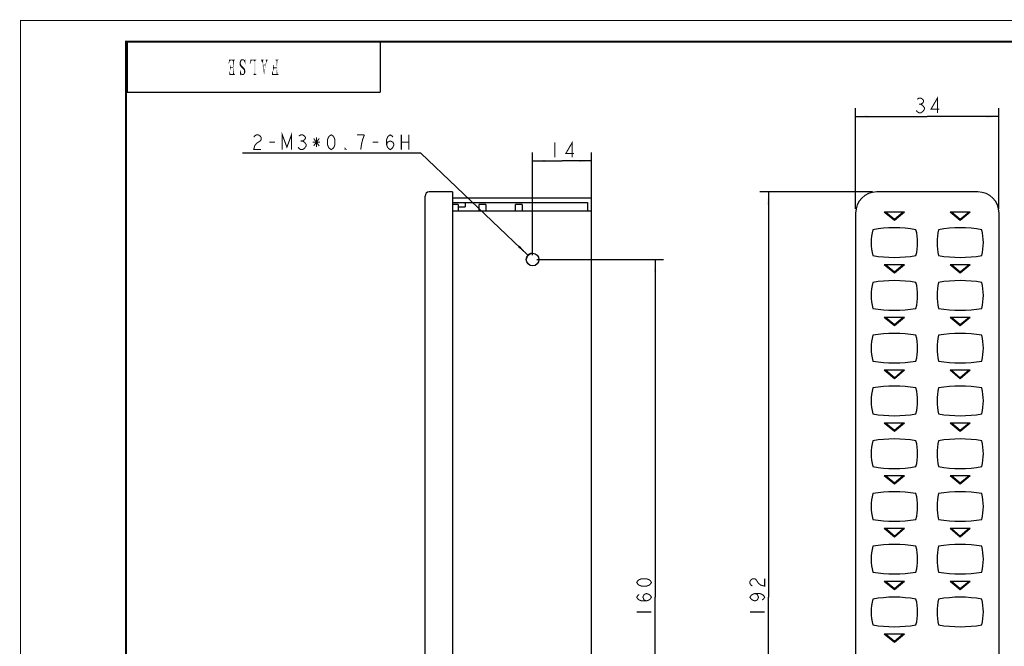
# Model space of a CAD drawing. Header units: millimetres. Extents: x 0 to 420, y 0 to 297.
# Tile 9 of 27: x 0 to 233, y 149 to 297. Entities that reach past the tile are written whole.
import ezdxf

# ---------------------------------------------------------------- set-up
doc = ezdxf.new("R2010")
doc.units = ezdxf.units.MM
doc.header["$LTSCALE"] = 23.1
doc.layers.get('0').update_dxf_attribs({"linetype": 'CONTINUOUS'})
for name, color, linetype in [('GMA1347PCB板-DXF_CONTINUOUS_LINE', 7, 'CONTINUOUS'), ('GMA1347后盖_DXF_CONTINUOUS_LINE', 7, 'CONTINUOUS'), ('GMA1347后盖_DXF_DIMENSION', 7, 'CONTINUOUS'), ('GMA1347外壳-02_DXF_DIMENSION', 7, 'CONTINUOUS'), ('GMA1347外壳-02DXF_CONTINUOUS_LINE', 7, 'CONTINUOUS'), ('GMA1347总成-02_DXF_FORMAT', 7, 'CONTINUOUS'), ('GMA1347背光_DXF_CONTINUOUS_LINE', 7, 'CONTINUOUS')]:
    doc.layers.add(name, color=color, linetype=linetype)
doc.dimstyles.new('DIMSTYLE_1', dxfattribs={"dimtxt": 3.5, "dimasz": 3, "dimexe": 2, "dimexo": 1, "dimgap": 0.875, "dimtad": 1, "dimdec": 1, "dimdsep": 46, "dimtxsty": 'Standard', "dimblk": '_FILLED', "dimblk1": '_FILLED', "dimblk2": '_FILLED', "dimcen": 0.09, "dimadec": 0, "dimazin": 0, "dimtp": 0.2, "dimtm": 0.2, "dimtfac": 1, "dimtdec": 1, "dimtofl": 0, "dimtmove": 0, "dimatfit": 3, "dimldrblk": '_FILLED', "dimfxl": 1, "dimtolj": 1, "dimarcsym": 0})
doc.dimstyles.new('DIMSTYLE_2', dxfattribs={"dimtxt": 3.5, "dimasz": 3, "dimexe": 2, "dimexo": 1, "dimgap": 0.875, "dimtad": 1, "dimdec": 1, "dimdsep": 46, "dimtxsty": 'Standard', "dimblk": '_FILLED', "dimblk1": '_FILLED', "dimblk2": '_FILLED', "dimcen": 0.09, "dimadec": 0, "dimazin": 0, "dimtp": 0.15, "dimtm": 0.15, "dimtfac": 1, "dimtdec": 1, "dimtofl": 0, "dimtmove": 0, "dimatfit": 3, "dimldrblk": '_FILLED', "dimfxl": 1, "dimtolj": 1, "dimarcsym": 0})
doc.dimstyles.new('DIMSTYLE_5', dxfattribs={"dimtxt": 3.5, "dimasz": 3, "dimexe": 2, "dimexo": 1, "dimtad": 1, "dimdsep": 46, "dimtxsty": 'Standard', "dimblk": '_FILLED', "dimblk1": '_FILLED', "dimblk2": '_FILLED', "dimcen": 0.09, "dimadec": 0, "dimazin": 0, "dimtp": 0.05, "dimtm": 0.05, "dimtfac": 1, "dimtofl": 0, "dimtmove": 0, "dimatfit": 2, "dimldrblk": '_FILLED', "dimfxl": 1, "dimtolj": 1, "dimarcsym": 0})
doc.dimstyles.new('DIMSTYLE_6', dxfattribs={"dimtxt": 3.5, "dimasz": 3, "dimexe": 2, "dimexo": 1, "dimgap": 0.875, "dimtad": 1, "dimdsep": 46, "dimtxsty": 'Standard', "dimblk": '_FILLED', "dimblk1": '_FILLED', "dimblk2": '_FILLED', "dimcen": 0.09, "dimadec": 0, "dimazin": 0, "dimtp": 0.2, "dimtm": 0.2, "dimtfac": 1, "dimtofl": 0, "dimtmove": 0, "dimatfit": 3, "dimldrblk": '_FILLED', "dimfxl": 1, "dimtolj": 1, "dimarcsym": 0})
doc.dimstyles.new('DIMSTYLE_7', dxfattribs={"dimtxt": 3.5, "dimasz": 3, "dimexe": 2, "dimexo": 1, "dimgap": 0.875, "dimtad": 1, "dimdsep": 46, "dimtxsty": 'Standard', "dimblk": '_FILLED', "dimblk1": '_FILLED', "dimblk2": '_FILLED', "dimcen": 0.09, "dimadec": 0, "dimazin": 0, "dimtp": 0.1, "dimtm": 0.1, "dimtfac": 1, "dimtofl": 0, "dimtmove": 0, "dimatfit": 3, "dimldrblk": '_FILLED', "dimfxl": 1, "dimtolj": 1, "dimarcsym": 0})

# ---------------------------------------------------------------- blocks, each defined once
blk = doc.blocks.new('_FILLED')
at = {"color": 0, "linetype": 'ByBlock'}
blk.add_solid([(0, 0), (-1, 0.083), (-1, -0.083)], dxfattribs=at)
blk = doc.blocks.new('*D1')
at = {"layer": 'GMA1347外壳-02_DXF_DIMENSION', "color": 1, "linetype": 'Continuous', "transparency": 16777216}
for p, q in [((201.98, 256.4), (175.31, 256.4)), ((177.31, 256.4), (177.31, 160.4)), ((177.31, 64.4), (177.31, 160.4)), ((201.98, 64.4), (175.31, 64.4))]:
    blk.add_line(p, q, dxfattribs=at)
at = {"layer": 'GMA1347外壳-02_DXF_DIMENSION', "color": 1, "linetype": 'Continuous', "transparency": 16777216, "xscale": 3, "yscale": 3, "zscale": 3}
for p, rotation in [((177.31, 256.4), 90), ((177.31, 64.4), 270)]:
    blk.add_blockref('_FILLED', p, dxfattribs=dict(at, rotation=rotation))
blk = doc.blocks.new('*D2')
at = {"layer": 'GMA1347外壳-02_DXF_DIMENSION', "color": 1, "linetype": 'Continuous', "transparency": 16777216}
for p, q in [((197.98, 252.4), (197.98, 276.26)), ((231.98, 252.4), (231.98, 276.26)), ((197.98, 274.26), (214.98, 274.26)), ((231.98, 274.26), (214.98, 274.26))]:
    blk.add_line(p, q, dxfattribs=at)
at = {"layer": 'GMA1347外壳-02_DXF_DIMENSION', "color": 1, "linetype": 'Continuous', "transparency": 16777216, "xscale": 3, "yscale": 3, "zscale": 3, "rotation": 180}
blk.add_blockref('_FILLED', (197.98, 274.26), dxfattribs=at)
at = {"layer": 'GMA1347外壳-02_DXF_DIMENSION', "color": 1, "linetype": 'Continuous', "transparency": 16777216, "xscale": 3, "yscale": 3, "zscale": 3}
blk.add_blockref('_FILLED', (231.98, 274.26), dxfattribs=at)
blk = doc.blocks.new('*D8')
at = {"layer": 'GMA1347后盖_DXF_DIMENSION', "color": 1, "linetype": 'Continuous', "transparency": 16777216}
for p, q in [((122.4, 240.4), (152.47, 240.4)), ((150.47, 240.4), (150.47, 160.4)), ((150.47, 80.4), (150.47, 160.4)), ((122.4, 80.4), (152.47, 80.4))]:
    blk.add_line(p, q, dxfattribs=at)
at = {"layer": 'GMA1347后盖_DXF_DIMENSION', "color": 1, "linetype": 'Continuous', "transparency": 16777216, "xscale": 3, "yscale": 3, "zscale": 3}
for p, rotation in [((150.47, 240.4), 90), ((150.47, 80.4), 270)]:
    blk.add_blockref('_FILLED', p, dxfattribs=dict(at, rotation=rotation))
blk = doc.blocks.new('*D9')
at = {"layer": 'GMA1347后盖_DXF_DIMENSION', "color": 1, "linetype": 'Continuous', "transparency": 16777216}
for p, q in [((94.66, 265.56), (52.66, 265.56)), ((94.91, 265.56), (94.66, 265.56)), ((120.31, 241.43), (94.91, 265.56))]:
    blk.add_line(p, q, dxfattribs=at)
at = {"layer": 'GMA1347后盖_DXF_DIMENSION', "color": 1, "linetype": 'Continuous', "transparency": 16777216, "xscale": 3, "yscale": 3, "zscale": 3, "rotation": 316.4800959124}
blk.add_blockref('_FILLED', (120.31, 241.43), dxfattribs=at)
blk = doc.blocks.new('*D10')
at = {"layer": 'GMA1347后盖_DXF_DIMENSION', "color": 1, "linetype": 'Continuous', "transparency": 16777216}
for p, q in [((121.4, 241.4), (121.4, 265.74)), ((135.4, 252.9), (135.4, 265.74)), ((121.4, 263.74), (128.4, 263.74)), ((135.4, 263.74), (128.4, 263.74))]:
    blk.add_line(p, q, dxfattribs=at)
at = {"layer": 'GMA1347后盖_DXF_DIMENSION', "color": 1, "linetype": 'Continuous', "transparency": 16777216, "xscale": 3, "yscale": 3, "zscale": 3, "rotation": 180}
blk.add_blockref('_FILLED', (121.4, 263.74), dxfattribs=at)
at = {"layer": 'GMA1347后盖_DXF_DIMENSION', "color": 1, "linetype": 'Continuous', "transparency": 16777216, "xscale": 3, "yscale": 3, "zscale": 3}
blk.add_blockref('_FILLED', (135.4, 263.74), dxfattribs=at)
blk = doc.blocks.new('*T28')
at = {"color": 1, "linetype": 'Continuous'}
for p, q in [((0, 0), (60, 0)), ((0, 0), (0, -12)), ((60, 0), (60, -12)), ((0, -12), (60, -12))]:
    blk.add_line(p, q, dxfattribs=at)

msp = doc.modelspace()

# ---------------------------------------------------------------- linework, layer by layer
at = {"color": 1, "linetype": 'Continuous'}
msp.add_arc((121.402, 240.396), 1.5, 90, 170.17016, dxfattribs=at)
for points in [[(49.582, 287.407), (49.345, 286.844), (49.463, 287.763)], [(49.582, 287.407), (49.552, 287.289), (49.345, 286.844)], [(49.552, 287.289), (49.522, 287.17), (49.345, 286.844)], [(49.522, 287.17), (49.463, 286.993), (49.345, 286.844)], [(49.463, 287.763), (50.856, 287.763), (49.759, 287.526)], [(49.463, 287.763), (49.759, 287.526), (49.7, 287.496)], [(49.463, 287.763), (49.7, 287.496), (49.641, 287.467)], [(49.463, 287.763), (49.641, 287.467), (49.582, 287.407)], [(49.641, 287.467), (49.611, 287.437), (49.582, 287.407)], [(50.856, 287.763), (49.937, 287.556), (49.759, 287.526)], [(49.759, 287.526), (49.937, 287.556), (49.848, 287.526)], [(50.856, 287.763), (50.796, 287.644), (49.937, 287.556)], [(50.796, 287.644), (50.708, 287.585), (49.937, 287.556)], [(50.056, 287.556), (49.937, 287.556), (50.708, 287.585)], [(50.174, 287.556), (50.056, 287.556), (50.708, 287.585)], [(50.234, 287.556), (50.174, 287.556), (50.708, 287.585)], [(50.234, 287.556), (50.708, 287.585), (50.648, 287.526)], [(50.648, 287.526), (50.293, 287.496), (50.234, 287.556)], [(50.352, 287.437), (50.293, 287.496), (50.648, 287.526)], [(50.352, 287.437), (50.648, 287.526), (50.589, 287.437)], [(50.589, 287.437), (50.382, 287.348), (50.352, 287.437)], [(50.382, 285.956), (50.382, 287.348), (50.589, 287.437)], [(50.382, 285.748), (50.382, 285.956), (50.589, 287.437)], [(50.382, 285.748), (50.589, 287.437), (50.589, 284.504)], [(50.796, 287.644), (50.856, 287.763), (50.856, 287.644)], [(52.248, 287.17), (51.952, 287.052), (51.982, 287.23)], [(51.952, 287.052), (52.248, 287.17), (52.219, 287.052)], [(52.337, 287.407), (52.278, 287.289), (51.982, 287.23)], [(52.337, 287.407), (51.982, 287.23), (52.041, 287.407)], [(51.982, 287.23), (52.278, 287.289), (52.248, 287.17)], [(52.485, 287.556), (52.396, 287.496), (52.041, 287.407)], [(52.485, 287.556), (52.041, 287.407), (52.13, 287.556)], [(52.041, 287.407), (52.396, 287.496), (52.337, 287.407)], [(53.019, 287.704), (52.693, 287.615), (52.13, 287.556)], [(53.019, 287.704), (52.13, 287.556), (52.219, 287.704)], [(52.693, 287.615), (52.574, 287.585), (52.13, 287.556)], [(52.13, 287.556), (52.574, 287.585), (52.485, 287.556)], [(52.9, 287.763), (52.219, 287.704), (52.308, 287.793)], [(52.219, 287.704), (52.9, 287.763), (53.019, 287.704)], [(52.752, 287.852), (52.841, 287.822), (52.308, 287.793)], [(52.634, 287.852), (52.752, 287.852), (52.308, 287.793)], [(52.545, 287.852), (52.634, 287.852), (52.308, 287.793)], [(52.545, 287.852), (52.308, 287.793), (52.426, 287.852)], [(52.308, 287.793), (52.841, 287.822), (52.9, 287.763)], [(52.693, 287.615), (53.019, 287.704), (53.108, 287.615)], [(53.108, 287.615), (52.811, 287.585), (52.693, 287.615)], [(53.108, 287.615), (53.137, 287.615), (52.811, 287.585)], [(52.9, 287.526), (52.811, 287.585), (53.137, 287.615)], [(52.989, 287.437), (52.9, 287.526), (53.137, 287.615)], [(52.989, 287.437), (53.137, 287.615), (53.167, 287.644)], [(53.048, 287.319), (52.989, 287.437), (53.167, 287.644)], [(53.048, 287.319), (53.167, 287.644), (53.285, 287.852)], [(53.108, 287.17), (53.048, 287.319), (53.285, 287.852)], [(53.167, 287.022), (53.108, 287.17), (53.285, 287.852)], [(53.167, 287.644), (53.196, 287.733), (53.285, 287.852)], [(53.196, 286.844), (53.167, 287.022), (53.285, 287.852)], [(53.196, 286.637), (53.196, 286.844), (53.285, 287.852)], [(53.196, 286.637), (53.285, 287.852), (53.285, 286.637)], [(53.285, 287.852), (53.196, 287.733), (53.196, 287.852)], [(54.737, 287.496), (54.352, 286.726), (54.53, 287.763)], [(54.737, 287.496), (54.589, 287.2), (54.352, 286.726)], [(54.589, 287.2), (54.559, 287.081), (54.352, 286.726)], [(54.53, 287.763), (55.922, 287.763), (54.826, 287.556)], [(54.53, 287.763), (54.826, 287.556), (54.737, 287.496)], [(54.737, 287.496), (54.648, 287.319), (54.589, 287.2)], [(54.737, 287.496), (54.708, 287.407), (54.648, 287.319)], [(54.826, 287.556), (54.796, 287.526), (54.737, 287.496)], [(55.922, 287.763), (55.834, 287.644), (54.826, 287.556)], [(55.834, 287.644), (55.745, 287.585), (54.826, 287.556)], [(55.122, 287.556), (54.826, 287.556), (55.745, 287.585)], [(55.241, 287.556), (55.122, 287.556), (55.745, 287.585)], [(55.241, 287.556), (55.745, 287.585), (55.685, 287.526)], [(55.685, 287.526), (55.33, 287.496), (55.241, 287.556)], [(55.419, 287.437), (55.33, 287.496), (55.685, 287.526)], [(55.419, 287.437), (55.685, 287.526), (55.656, 287.437)], [(55.656, 287.437), (55.448, 287.319), (55.419, 287.437)], [(55.448, 284.474), (55.448, 287.319), (55.656, 287.437)], [(55.448, 284.474), (55.656, 287.437), (55.656, 284.444)], [(55.834, 287.644), (55.922, 287.763), (55.922, 287.644)], [(56.989, 287.615), (57.611, 287.733), (57.611, 287.615)], [(57.611, 287.733), (56.989, 287.615), (56.989, 287.733)], [(57.611, 287.615), (57.078, 287.585), (56.989, 287.615)], [(57.078, 287.585), (57.611, 287.615), (57.522, 287.585)], [(57.522, 287.585), (57.137, 287.526), (57.078, 287.585)], [(57.522, 287.585), (57.493, 287.556), (57.137, 287.526)], [(57.137, 287.496), (57.137, 287.526), (57.493, 287.556)], [(57.137, 287.496), (57.493, 287.556), (57.493, 287.496)], [(57.493, 287.496), (57.167, 287.407), (57.137, 287.496)], [(57.167, 287.407), (57.493, 287.496), (57.493, 287.407)], [(57.493, 287.407), (57.196, 287.289), (57.167, 287.407)], [(57.196, 287.289), (57.493, 287.407), (57.493, 287.259)], [(57.493, 287.259), (57.226, 287.111), (57.196, 287.289)], [(57.226, 287.111), (57.493, 287.259), (57.522, 287.081)], [(58.085, 287.615), (58.559, 287.733), (58.559, 287.615)], [(58.559, 287.733), (58.085, 287.615), (58.085, 287.733)], [(58.559, 287.615), (58.174, 287.556), (58.085, 287.615)], [(58.293, 287.111), (58.085, 286.548), (58.234, 287.319)], [(58.174, 287.556), (58.559, 287.615), (58.5, 287.556)], [(58.5, 287.556), (58.234, 287.496), (58.174, 287.556)], [(58.234, 287.496), (58.5, 287.556), (58.441, 287.467)], [(58.441, 287.467), (58.234, 287.407), (58.234, 287.496)], [(58.234, 287.319), (58.234, 287.407), (58.441, 287.467)], [(58.234, 287.319), (58.441, 287.467), (58.382, 287.319)], [(58.234, 287.319), (58.382, 287.319), (58.293, 287.111)], [(61.078, 287.644), (60.426, 287.644), (61.167, 287.763)], [(61.167, 287.763), (60.426, 287.644), (60.426, 287.763)], [(61.078, 287.644), (60.515, 287.615), (60.426, 287.644)], [(60.515, 287.615), (61.078, 287.644), (61.019, 287.615)], [(61.019, 287.615), (60.604, 287.585), (60.515, 287.615)], [(60.604, 287.585), (61.019, 287.615), (60.959, 287.585)], [(60.959, 287.585), (60.663, 287.526), (60.604, 287.585)], [(60.663, 287.526), (60.959, 287.585), (60.9, 287.526)], [(60.9, 287.526), (60.693, 287.437), (60.663, 287.526)], [(60.693, 285.956), (60.693, 287.437), (60.9, 287.526)], [(60.693, 285.719), (60.693, 285.956), (60.9, 287.526)], [(60.693, 285.719), (60.9, 287.526), (60.9, 284.504)], [(61.078, 287.644), (61.167, 287.763), (61.167, 287.644)], [(49.345, 286.844), (49.463, 286.993), (49.434, 286.785)], [(49.582, 285.007), (49.522, 284.119), (49.493, 285.007)], [(49.582, 285.007), (49.611, 284.889), (49.522, 284.119)], [(49.611, 284.889), (49.611, 284.77), (49.522, 284.119)], [(49.73, 286.489), (49.73, 286.311), (49.641, 285.185)], [(49.73, 286.489), (49.641, 285.185), (49.641, 286.489)], [(49.73, 286.311), (49.759, 286.163), (49.641, 285.185)], [(49.759, 286.163), (49.819, 286.044), (49.641, 285.185)], [(49.819, 286.044), (49.848, 285.956), (49.641, 285.185)], [(49.848, 285.956), (49.789, 285.659), (49.641, 285.185)], [(49.789, 285.659), (49.759, 285.541), (49.641, 285.185)], [(49.759, 285.541), (49.73, 285.393), (49.641, 285.185)], [(49.641, 285.185), (49.73, 285.393), (49.73, 285.185)], [(49.848, 285.956), (49.848, 285.748), (49.789, 285.659)], [(50.293, 285.956), (50.382, 285.956), (49.848, 285.748)], [(50.174, 285.956), (50.293, 285.956), (49.848, 285.748)], [(50.026, 285.956), (50.174, 285.956), (49.848, 285.748)], [(49.848, 285.956), (50.026, 285.956), (49.848, 285.748)], [(49.937, 285.748), (49.848, 285.748), (50.382, 285.956)], [(50.085, 285.748), (49.937, 285.748), (50.382, 285.956)], [(50.204, 285.748), (50.085, 285.748), (50.382, 285.956)], [(50.382, 285.748), (50.204, 285.748), (50.382, 285.956)], [(50.589, 284.504), (50.382, 284.326), (50.382, 285.748)], [(52.219, 287.052), (52.219, 286.874), (51.952, 286.844)], [(52.219, 287.052), (51.952, 286.844), (51.952, 287.052)], [(51.952, 286.844), (52.219, 286.874), (52.248, 286.726)], [(52.248, 286.726), (51.952, 286.637), (51.952, 286.844)], [(51.952, 286.637), (52.248, 286.726), (52.278, 286.578)], [(52.278, 286.578), (51.982, 286.459), (51.952, 286.637)], [(51.982, 286.459), (52.278, 286.578), (52.337, 286.459)], [(52.337, 286.459), (52.041, 286.311), (51.982, 286.459)], [(52.337, 286.459), (52.456, 286.341), (52.041, 286.311)], [(52.1, 286.193), (52.041, 286.311), (52.456, 286.341)], [(52.13, 285.244), (52.159, 285.096), (52.041, 284.03)], [(52.13, 285.244), (52.041, 284.03), (52.041, 285.244)], [(52.159, 285.096), (52.189, 284.978), (52.041, 284.03)], [(52.189, 284.978), (52.219, 284.859), (52.041, 284.03)], [(52.219, 284.859), (52.248, 284.741), (52.041, 284.03)], [(52.1, 286.193), (52.456, 286.341), (52.663, 286.133)], [(52.663, 286.133), (52.248, 285.985), (52.1, 286.193)], [(52.248, 285.985), (52.663, 286.133), (52.841, 285.956)], [(52.841, 285.956), (52.396, 285.837), (52.248, 285.985)], [(52.456, 285.778), (52.396, 285.837), (52.841, 285.956)], [(52.545, 285.689), (52.456, 285.778), (52.841, 285.956)], [(52.545, 285.689), (52.841, 285.956), (53.137, 285.63)], [(53.137, 285.63), (52.663, 285.6), (52.545, 285.689)], [(52.663, 285.6), (53.137, 285.63), (53.196, 285.511)], [(53.196, 285.511), (52.782, 285.481), (52.663, 285.6)], [(52.782, 285.481), (53.196, 285.511), (53.226, 285.393)], [(53.226, 285.393), (52.9, 285.363), (52.782, 285.481)], [(52.959, 285.215), (52.9, 285.363), (53.226, 285.393)], [(52.959, 285.215), (53.226, 285.393), (53.256, 285.215)], [(53.256, 285.215), (53.019, 285.096), (52.959, 285.215)], [(52.989, 284.681), (53.019, 284.8), (53.285, 284.83)], [(52.989, 284.681), (53.285, 284.83), (53.256, 284.652)], [(53.019, 285.096), (53.256, 285.215), (53.285, 285.037)], [(53.285, 285.037), (53.019, 284.948), (53.019, 285.096)], [(53.019, 284.948), (53.285, 285.037), (53.285, 284.83)], [(53.285, 284.83), (53.019, 284.8), (53.019, 284.948)], [(54.559, 287.081), (54.5, 286.904), (54.352, 286.726)], [(54.352, 286.726), (54.5, 286.904), (54.441, 286.726)], [(57.522, 287.081), (57.73, 284), (57.226, 287.111)], [(57.522, 287.081), (57.552, 286.963), (57.552, 286.844)], [(57.522, 287.081), (57.552, 286.844), (57.73, 284)], [(57.552, 286.844), (57.582, 286.696), (57.73, 284)], [(57.582, 286.696), (57.611, 286.548), (57.73, 284)], [(57.611, 286.548), (58.085, 286.548), (57.641, 286.37)], [(57.611, 286.548), (57.641, 286.37), (57.73, 284)], [(58.085, 286.37), (57.641, 286.37), (58.085, 286.548)], [(57.641, 286.37), (57.819, 285.037), (57.73, 284)], [(57.819, 285.037), (58.293, 287.111), (57.73, 284)], [(57.819, 285.037), (58.085, 286.37), (58.293, 287.111)], [(58.085, 286.37), (58.085, 286.548), (58.293, 287.111)], [(59.745, 284.978), (59.774, 284.77), (59.656, 284.119)], [(59.745, 284.978), (59.656, 284.119), (59.656, 284.978)], [(59.982, 286.489), (59.982, 286.281), (59.893, 285.215)], [(59.982, 286.489), (59.893, 285.215), (59.893, 286.489)], [(59.982, 286.281), (60.011, 286.133), (59.893, 285.215)], [(60.011, 286.133), (60.041, 286.015), (59.893, 285.215)], [(60.041, 286.015), (60.071, 285.956), (59.893, 285.215)], [(60.071, 285.956), (60.011, 285.57), (59.893, 285.215)], [(60.011, 285.57), (59.982, 285.393), (59.893, 285.215)], [(59.893, 285.215), (59.982, 285.393), (59.982, 285.215)], [(60.071, 285.956), (60.041, 285.659), (60.011, 285.57)], [(60.071, 285.956), (60.1, 285.719), (60.041, 285.659)], [(60.071, 285.956), (60.693, 285.956), (60.1, 285.719)], [(60.693, 285.719), (60.1, 285.719), (60.693, 285.956)], [(60.9, 284.504), (60.693, 284.326), (60.693, 285.719)], [(49.611, 284.77), (49.641, 284.652), (49.522, 284.119)], [(49.641, 284.652), (49.671, 284.563), (49.522, 284.119)], [(49.671, 284.563), (49.7, 284.474), (49.522, 284.119)], [(49.7, 284.474), (49.73, 284.415), (49.522, 284.119)], [(49.73, 284.415), (49.759, 284.385), (49.522, 284.119)], [(49.759, 284.385), (49.789, 284.326), (49.522, 284.119)], [(50.382, 284.326), (50.708, 284.296), (49.522, 284.119)], [(49.789, 284.326), (50.382, 284.326), (49.522, 284.119)], [(50.708, 284.296), (50.767, 284.267), (49.522, 284.119)], [(50.767, 284.267), (50.856, 284.237), (49.522, 284.119)], [(49.522, 284.119), (50.856, 284.237), (50.856, 284.119)], [(50.589, 284.504), (50.648, 284.385), (50.382, 284.326)], [(50.382, 284.326), (50.648, 284.385), (50.708, 284.296)], [(52.248, 284.741), (52.248, 284.652), (52.041, 284.03)], [(52.248, 284.652), (52.278, 284.563), (52.041, 284.03)], [(52.278, 284.563), (52.159, 284.267), (52.041, 284.03)], [(52.159, 284.267), (52.159, 284.178), (52.041, 284.03)], [(52.041, 284.03), (52.159, 284.178), (52.13, 284.03)], [(52.278, 284.563), (52.308, 284.504), (52.159, 284.267)], [(52.308, 284.504), (52.308, 284.474), (52.159, 284.267)], [(52.308, 284.474), (52.189, 284.296), (52.159, 284.267)], [(52.308, 284.474), (52.367, 284.415), (52.189, 284.296)], [(52.367, 284.415), (52.426, 284.356), (52.189, 284.296)], [(52.426, 284.356), (52.515, 284.326), (52.189, 284.296)], [(52.248, 284.296), (52.189, 284.296), (52.515, 284.326)], [(52.248, 284.296), (52.515, 284.326), (52.604, 284.296)], [(52.604, 284.296), (52.308, 284.207), (52.248, 284.296)], [(52.604, 284.296), (53.019, 284.237), (52.308, 284.207)], [(52.396, 284.148), (52.308, 284.207), (53.019, 284.237)], [(52.396, 284.148), (53.019, 284.237), (52.93, 284.148)], [(52.93, 284.148), (52.456, 284.119), (52.396, 284.148)], [(52.456, 284.119), (52.93, 284.148), (52.841, 284.119)], [(52.841, 284.119), (52.545, 284.089), (52.456, 284.119)], [(52.634, 284.089), (52.545, 284.089), (52.841, 284.119)], [(52.604, 284.296), (52.693, 284.326), (53.108, 284.356)], [(52.604, 284.296), (53.108, 284.356), (53.019, 284.237)], [(52.634, 284.089), (52.841, 284.119), (52.722, 284.089)], [(53.108, 284.356), (52.693, 284.326), (52.782, 284.356)], [(53.108, 284.356), (52.782, 284.356), (52.871, 284.385)], [(52.871, 284.385), (52.93, 284.474), (53.196, 284.504)], [(52.871, 284.385), (53.196, 284.504), (53.108, 284.356)], [(53.196, 284.504), (52.93, 284.474), (52.959, 284.563)], [(53.256, 284.652), (52.959, 284.563), (52.989, 284.681)], [(52.959, 284.563), (53.256, 284.652), (53.196, 284.504)], [(55.182, 284.237), (55.834, 284.267), (55.922, 284.237)], [(55.834, 284.267), (55.182, 284.237), (55.271, 284.267)], [(55.182, 284.119), (55.922, 284.237), (55.922, 284.119)], [(55.922, 284.237), (55.182, 284.119), (55.182, 284.237)], [(55.271, 284.267), (55.745, 284.296), (55.834, 284.267)], [(55.745, 284.296), (55.271, 284.267), (55.359, 284.296)], [(55.685, 284.356), (55.359, 284.296), (55.419, 284.385)], [(55.359, 284.296), (55.685, 284.356), (55.745, 284.296)], [(55.656, 284.444), (55.419, 284.385), (55.448, 284.474)], [(55.419, 284.385), (55.656, 284.444), (55.685, 284.356)], [(59.774, 284.77), (59.834, 284.593), (59.656, 284.119)], [(59.834, 284.593), (59.863, 284.444), (59.656, 284.119)], [(59.863, 284.444), (59.922, 284.326), (59.656, 284.119)], [(60.989, 284.326), (61.078, 284.267), (59.656, 284.119)], [(60.693, 284.326), (60.989, 284.326), (59.656, 284.119)], [(59.922, 284.326), (60.693, 284.326), (59.656, 284.119)], [(61.078, 284.267), (61.167, 284.237), (59.656, 284.119)], [(59.656, 284.119), (61.167, 284.237), (61.167, 284.119)], [(60.9, 284.504), (60.93, 284.385), (60.693, 284.326)], [(60.693, 284.326), (60.93, 284.385), (60.989, 284.326)]]:
    msp.add_solid(points, dxfattribs=at)
at = {"layer": 'GMA1347PCB板-DXF_CONTINUOUS_LINE', "color": 7, "linetype": 'Continuous'}
for p, q in [((108.752, 251.896), (108.752, 253.396)), ((110.352, 253.396), (108.752, 253.396)), ((110.352, 253.396), (110.352, 251.896)), ((117.352, 251.896), (117.352, 253.396)), ((118.952, 253.396), (117.352, 253.396)), ((118.952, 253.396), (118.952, 251.896))]:
    msp.add_line(p, q, dxfattribs=at)
at = {"layer": 'GMA1347后盖_DXF_CONTINUOUS_LINE', "color": 7, "linetype": 'Continuous'}
for p, q in [((135.402, 254.896), (102.402, 254.896)), ((135.402, 65.896), (135.402, 254.896)), ((102.402, 253.896), (134.402, 253.896)), ((134.402, 253.896), (134.402, 251.896)), ((102.402, 251.896), (135.402, 251.896))]:
    msp.add_line(p, q, dxfattribs=at)
msp.add_circle((121.402, 240.396), 1.5, dxfattribs=at)
at = {"layer": 'GMA1347后盖_DXF_DIMENSION', "color": 1, "linetype": 'Continuous', "const_width": 0.25}
for points in [[(56.811, 268.474), (55.936, 267.89), (55.499, 267.307), (55.28, 266.432), (57.03, 266.432)], [(55.28, 269.349), (55.499, 269.64), (55.936, 269.932), (56.374, 269.932), (56.811, 269.64), (57.03, 269.349), (57.03, 268.765), (56.811, 268.474)], [(62.061, 266.432), (62.061, 269.932), (63.155, 267.015), (64.249, 269.932), (64.249, 266.432)], [(65.999, 269.64), (66.436, 269.932), (66.874, 269.932), (67.311, 269.64), (67.53, 269.349), (67.53, 269.057), (67.311, 268.765), (66.874, 268.474), (67.311, 268.182)], [(66.436, 268.474), (66.874, 268.474)], [(69.499, 267.307), (70.811, 269.057)], [(69.499, 269.057), (70.811, 267.307)], [(70.155, 269.349), (70.155, 267.015)], [(73.655, 266.432), (73.218, 266.724), (72.999, 267.015), (72.78, 267.599), (72.78, 268.765), (72.999, 269.349), (73.218, 269.64), (73.655, 269.932), (74.093, 269.64), (74.311, 269.349), (74.53, 268.765), (74.53, 267.599), (74.311, 267.015), (74.093, 266.724), (73.655, 266.432)], [(81.53, 269.932), (79.78, 269.932)], [(80.655, 266.432), (80.874, 267.89), (81.093, 268.765), (81.53, 269.932)], [(86.78, 267.599), (86.999, 268.182), (87.655, 268.474), (88.311, 268.182), (88.53, 267.599), (88.311, 267.015), (88.093, 266.724), (87.655, 266.432), (87.218, 266.724), (86.999, 267.015), (86.78, 267.599), (86.78, 268.765), (86.999, 269.349), (87.218, 269.64), (87.655, 269.932), (88.093, 269.64), (88.311, 269.349)], [(90.28, 269.932), (90.28, 266.432)], [(92.03, 269.932), (92.03, 266.432)], [(130.808, 264.619), (130.808, 268.119), (129.277, 265.494), (131.245, 265.494)], [(58.999, 268.182), (60.311, 268.182)], [(67.311, 268.182), (67.749, 267.599), (67.749, 267.307), (67.53, 267.015), (67.311, 266.724), (66.874, 266.432), (66.436, 266.432), (65.999, 266.724), (65.78, 267.015)], [(69.28, 268.182), (71.03, 268.182)], [(77.155, 266.432), (76.936, 266.432), (76.936, 266.724), (77.155, 266.432)], [(83.499, 268.182), (84.811, 268.182)], [(90.28, 268.182), (92.03, 268.182)], [(126.652, 268.119), (126.652, 264.619)], [(149.592, 163.896), (149.301, 163.458), (149.009, 163.239), (148.426, 163.021), (147.259, 163.021), (146.676, 163.239), (146.384, 163.458), (146.092, 163.896), (146.384, 164.333), (146.676, 164.552), (147.259, 164.771), (148.426, 164.771), (149.009, 164.552), (149.301, 164.333), (149.592, 163.896)], [(148.426, 159.521), (147.842, 159.739), (147.551, 160.396), (147.842, 161.052), (148.426, 161.271), (149.009, 161.052), (149.301, 160.833), (149.592, 160.396), (149.301, 159.958), (149.009, 159.739), (148.426, 159.521), (147.259, 159.521), (146.676, 159.739), (146.384, 159.958), (146.092, 160.396), (146.384, 160.833), (146.676, 161.052)], [(146.092, 156.896), (149.592, 156.896)]]:
    msp.add_lwpolyline(points, dxfattribs=at)
at = {"layer": 'GMA1347外壳-02_DXF_DIMENSION', "color": 1, "linetype": 'Continuous', "const_width": 0.25}
for points in [[(212.579, 278.347), (213.016, 278.638), (213.454, 278.638), (213.891, 278.347), (214.11, 278.055), (214.11, 277.763), (213.891, 277.472), (213.454, 277.18), (213.891, 276.888), (214.11, 276.597), (214.329, 276.305), (214.329, 276.013)], [(217.391, 275.138), (217.391, 278.638), (215.86, 276.013), (217.829, 276.013)], [(214.329, 276.013), (213.891, 275.43), (213.454, 275.138), (213.016, 275.138), (212.579, 275.43), (212.36, 275.722)], [(213.016, 277.18), (213.454, 277.18)], [(173.514, 163.021), (173.222, 163.239), (172.93, 163.677), (172.93, 164.114), (173.222, 164.552), (173.514, 164.771), (174.097, 164.771), (174.389, 164.552), (174.972, 163.677)], [(174.972, 163.677), (175.555, 163.239), (176.43, 163.021), (176.43, 164.771)], [(174.097, 161.271), (174.68, 161.052), (174.972, 160.396), (174.68, 159.739), (174.097, 159.521), (173.514, 159.739), (173.222, 159.958), (172.93, 160.396), (173.222, 160.833), (173.514, 161.052), (174.097, 161.271), (175.264, 161.271), (175.847, 161.052), (176.139, 160.833), (176.43, 160.396), (176.139, 159.958), (175.847, 159.739)], [(172.93, 156.896), (176.43, 156.896)]]:
    msp.add_lwpolyline(points, dxfattribs=at)
at = {"layer": 'GMA1347外壳-02DXF_CONTINUOUS_LINE', "color": 7, "linetype": 'Continuous'}
for p, q in [((95.902, 65.396), (95.902, 255.396)), ((102.402, 256.396), (96.902, 256.396)), ((102.402, 256.396), (102.402, 64.396)), ((226.985, 256.396), (202.985, 256.396)), ((103.752, 252.896), (105.402, 252.896)), ((105.402, 253.896), (105.402, 252.896)), ((197.985, 251.396), (197.985, 69.396)), ((207.185, 249.646), (204.785, 251.646)), ((209.585, 251.646), (204.785, 251.646)), ((209.585, 251.646), (207.185, 249.646)), ((222.785, 249.646), (220.385, 251.646)), ((225.185, 251.646), (220.385, 251.646)), ((225.185, 251.646), (222.785, 249.646)), ((231.985, 69.396), (231.985, 251.396)), ((207.185, 237.146), (204.785, 239.146)), ((209.585, 239.146), (204.785, 239.146)), ((209.585, 239.146), (207.185, 237.146)), ((222.785, 237.146), (220.385, 239.146)), ((225.185, 239.146), (220.385, 239.146)), ((225.185, 239.146), (222.785, 237.146)), ((207.185, 224.646), (204.785, 226.646)), ((209.585, 226.646), (204.785, 226.646)), ((209.585, 226.646), (207.185, 224.646)), ((222.785, 224.646), (220.385, 226.646)), ((225.185, 226.646), (220.385, 226.646)), ((225.185, 226.646), (222.785, 224.646)), ((207.185, 212.146), (204.785, 214.146)), ((209.585, 214.146), (204.785, 214.146)), ((209.585, 214.146), (207.185, 212.146)), ((222.785, 212.146), (220.385, 214.146)), ((225.185, 214.146), (220.385, 214.146)), ((225.185, 214.146), (222.785, 212.146)), ((207.185, 199.646), (204.785, 201.646)), ((209.585, 201.646), (204.785, 201.646)), ((209.585, 201.646), (207.185, 199.646)), ((222.785, 199.646), (220.385, 201.646)), ((225.185, 201.646), (220.385, 201.646)), ((225.185, 201.646), (222.785, 199.646)), ((207.185, 187.146), (204.785, 189.146)), ((209.585, 189.146), (204.785, 189.146)), ((209.585, 189.146), (207.185, 187.146)), ((222.785, 187.146), (220.385, 189.146)), ((225.185, 189.146), (220.385, 189.146)), ((225.185, 189.146), (222.785, 187.146)), ((207.185, 174.646), (204.785, 176.646)), ((209.585, 176.646), (204.785, 176.646)), ((209.585, 176.646), (207.185, 174.646)), ((225.185, 176.646), (220.385, 176.646)), ((222.785, 174.646), (220.385, 176.646)), ((225.185, 176.646), (222.785, 174.646)), ((207.185, 162.146), (204.785, 164.146)), ((209.585, 164.146), (204.785, 164.146)), ((209.585, 164.146), (207.185, 162.146)), ((225.185, 164.146), (220.385, 164.146)), ((222.785, 162.146), (220.385, 164.146)), ((225.185, 164.146), (222.785, 162.146)), ((207.185, 149.646), (204.785, 151.646)), ((209.585, 151.646), (204.785, 151.646)), ((209.585, 151.646), (207.185, 149.646))]:
    msp.add_line(p, q, dxfattribs=at)
for centre, radius, start, end in [((96.902, 255.396), 1, 90, 180), ((202.985, 251.396), 5, 90, 180), ((226.985, 251.396), 5, 0, 90), ((214.185, 244.396), 12.5, 165.79421, 194.20579), ((207.185, 217.396), 30.5, 80.34034, 99.65966), ((200.185, 244.396), 12.5, 345.79421, 14.20579), ((229.785, 244.396), 12.5, 165.79421, 194.20579), ((222.785, 217.396), 30.5, 80.34034, 99.65966), ((215.785, 244.396), 12.5, 345.79421, 14.20579), ((207.185, 271.396), 30.5, 260.34034, 279.65966), ((222.785, 271.396), 30.5, 260.34034, 279.65966), ((214.185, 231.896), 12.5, 165.79421, 194.20579), ((207.185, 204.896), 30.5, 80.34034, 99.65966), ((200.185, 231.896), 12.5, 345.79421, 14.20579), ((229.785, 231.896), 12.5, 165.79421, 194.20579), ((222.785, 204.896), 30.5, 80.34034, 99.65966), ((215.785, 231.896), 12.5, 345.79421, 14.20579), ((207.185, 258.896), 30.5, 260.34034, 279.65966), ((222.785, 258.896), 30.5, 260.34034, 279.65966), ((214.185, 219.396), 12.5, 165.79421, 194.20579), ((207.185, 192.396), 30.5, 80.34034, 99.65966), ((200.185, 219.396), 12.5, 345.79421, 14.20579), ((229.785, 219.396), 12.5, 165.79421, 194.20579), ((222.785, 192.396), 30.5, 80.34034, 99.65966), ((215.785, 219.396), 12.5, 345.79421, 14.20579), ((207.185, 246.396), 30.5, 260.34034, 279.65966), ((222.785, 246.396), 30.5, 260.34034, 279.65966), ((207.185, 179.896), 30.5, 80.34034, 99.65966), ((222.785, 179.896), 30.5, 80.34034, 99.65966), ((214.185, 206.896), 12.5, 165.79421, 194.20579), ((200.185, 206.896), 12.5, 345.79421, 14.20579), ((229.785, 206.896), 12.5, 165.79421, 194.20579), ((215.785, 206.896), 12.5, 345.79421, 14.20579), ((207.185, 233.896), 30.5, 260.34034, 279.65966), ((222.785, 233.896), 30.5, 260.34034, 279.65966), ((214.185, 194.396), 12.5, 165.79421, 194.20579), ((207.185, 167.396), 30.5, 80.34034, 99.65966), ((200.185, 194.396), 12.5, 345.79421, 14.20579), ((229.785, 194.396), 12.5, 165.79421, 194.20579), ((222.785, 167.396), 30.5, 80.34034, 99.65966), ((215.785, 194.396), 12.5, 345.79421, 14.20579), ((207.185, 221.396), 30.5, 260.34034, 279.65966), ((222.785, 221.396), 30.5, 260.34034, 279.65966), ((214.185, 181.896), 12.5, 165.79421, 194.20579), ((207.185, 154.896), 30.5, 80.34034, 99.65966), ((200.185, 181.896), 12.5, 345.79421, 14.20579), ((229.785, 181.896), 12.5, 165.79421, 194.20579), ((222.785, 154.896), 30.5, 80.34034, 99.65966), ((215.785, 181.896), 12.5, 345.79421, 14.20579), ((207.185, 208.896), 30.5, 260.34034, 279.65966), ((222.785, 208.896), 30.5, 260.34034, 279.65966), ((207.185, 142.396), 30.5, 80.34034, 99.65966), ((222.785, 142.396), 30.5, 80.34034, 99.65966), ((214.185, 169.396), 12.5, 165.79421, 194.20579), ((200.185, 169.396), 12.5, 345.79421, 14.20579), ((229.785, 169.396), 12.5, 165.79421, 194.20579), ((215.785, 169.396), 12.5, 345.79421, 14.20579), ((207.185, 196.396), 30.5, 260.34034, 279.65966), ((222.785, 196.396), 30.5, 260.34034, 279.65966), ((214.185, 156.896), 12.5, 165.79421, 194.20579), ((207.185, 129.896), 30.5, 80.34034, 99.65966), ((200.185, 156.896), 12.5, 345.79421, 14.20579), ((229.785, 156.896), 12.5, 165.79421, 194.20579), ((222.785, 129.896), 30.5, 80.34034, 99.65966), ((215.785, 156.896), 12.5, 345.79421, 14.20579), ((207.185, 183.896), 30.5, 260.34034, 279.65966), ((222.785, 183.896), 30.5, 260.34034, 279.65966)]:
    msp.add_arc(centre, radius, start, end, dxfattribs=at)
at = {"layer": 'GMA1347总成-02_DXF_FORMAT', "color": 1, "linetype": 'Continuous', "const_width": 0.2}
for points in [[(-0.1, 297), (420, 297)], [(0, 0), (0, 297.1)]]:
    msp.add_lwpolyline(points, dxfattribs=at)
at = {"layer": 'GMA1347总成-02_DXF_FORMAT', "color": 7, "linetype": 'Continuous', "const_width": 0.5}
for points in [[(415.25, 292), (24.75, 292)], [(25, 292.25), (25, 4.75)]]:
    msp.add_lwpolyline(points, dxfattribs=at)
at = {"layer": 'GMA1347背光_DXF_CONTINUOUS_LINE', "color": 7, "linetype": 'Continuous'}
for p, q in [((103.752, 253.396), (102.402, 253.396)), ((103.752, 253.396), (103.752, 251.896)), ((207.185, 249.896), (205.085, 251.646)), ((209.285, 251.646), (207.185, 249.896)), ((222.785, 249.896), (220.685, 251.646)), ((224.885, 251.646), (222.785, 249.896)), ((207.185, 237.396), (205.085, 239.146)), ((209.285, 239.146), (207.185, 237.396)), ((222.785, 237.396), (220.685, 239.146)), ((224.885, 239.146), (222.785, 237.396)), ((207.185, 224.896), (205.085, 226.646)), ((209.285, 226.646), (207.185, 224.896)), ((222.785, 224.896), (220.685, 226.646)), ((224.885, 226.646), (222.785, 224.896)), ((207.185, 212.396), (205.085, 214.146)), ((209.285, 214.146), (207.185, 212.396)), ((222.785, 212.396), (220.685, 214.146)), ((224.885, 214.146), (222.785, 212.396)), ((207.185, 199.896), (205.085, 201.646)), ((209.285, 201.646), (207.185, 199.896)), ((222.785, 199.896), (220.685, 201.646)), ((224.885, 201.646), (222.785, 199.896)), ((207.185, 187.396), (205.085, 189.146)), ((209.285, 189.146), (207.185, 187.396)), ((222.785, 187.396), (220.685, 189.146)), ((224.885, 189.146), (222.785, 187.396)), ((207.185, 174.896), (205.085, 176.646)), ((209.285, 176.646), (207.185, 174.896)), ((222.785, 174.896), (220.685, 176.646)), ((224.885, 176.646), (222.785, 174.896)), ((207.185, 162.396), (205.085, 164.146)), ((209.285, 164.146), (207.185, 162.396)), ((222.785, 162.396), (220.685, 164.146)), ((224.885, 164.146), (222.785, 162.396)), ((207.185, 149.896), (205.085, 151.646)), ((209.285, 151.646), (207.185, 149.896))]:
    msp.add_line(p, q, dxfattribs=at)

# ---------------------------------------------------------------- block references
msp.add_blockref('*T28', (25.25, 292))

# ---------------------------------------------------------------- dimensions: what is measured, and where the dimension line sits
at = {"layer": 'GMA1347后盖_DXF_DIMENSION', "color": 1, "linetype": 'Continuous'}
dim = msp.add_diameter_dim_2p(p1=(120.314, 241.428), p2=(122.489, 239.363), text='2-M<>*0.7-6H', dimstyle='DIMSTYLE_5', override={"dimtih": 1, "dimtoh": 1, "dimpost": '<>'}, dxfattribs=at)
dim.commit()
dim.dimension.update_dxf_attribs({"geometry": '*D9', "text_midpoint": (54.405, 266.432), "dimtype": 163})
for base, p1, p2, angle, dimstyle, picture, middle in [((121.402, 263.744), (135.402, 251.896), (121.402, 240.396), 180, 'DIMSTYLE_7', '*D10', (124.902, 263.744)), ((150.467, 80.396), (121.402, 240.396), (121.402, 80.396), 270, 'DIMSTYLE_6', '*D8', (150.467, 155.146))]:
    dim = msp.add_linear_dim(base=base, p1=p1, p2=p2, angle=angle, dimstyle=dimstyle, dxfattribs=at)
    dim.commit()
    dim.dimension.update_dxf_attribs({"geometry": picture, "text_midpoint": middle, "dimtype": 160})
at = {"layer": 'GMA1347外壳-02_DXF_DIMENSION', "color": 1, "linetype": 'Continuous'}
dim = msp.add_linear_dim(base=(231.985, 274.263), p1=(197.985, 251.396), p2=(231.985, 251.396), dimstyle='DIMSTYLE_2', dxfattribs=at)
dim.commit()
dim.dimension.update_dxf_attribs({"geometry": '*D2', "text_midpoint": (211.485, 274.263), "dimtype": 160})
dim = msp.add_linear_dim(base=(177.305, 64.396), p1=(202.985, 256.396), p2=(202.985, 64.396), angle=270, dimstyle='DIMSTYLE_1', dxfattribs=at)
dim.commit()
dim.dimension.update_dxf_attribs({"geometry": '*D1', "text_midpoint": (177.305, 155.146), "dimtype": 160})

doc.saveas('drawing.dxf')
